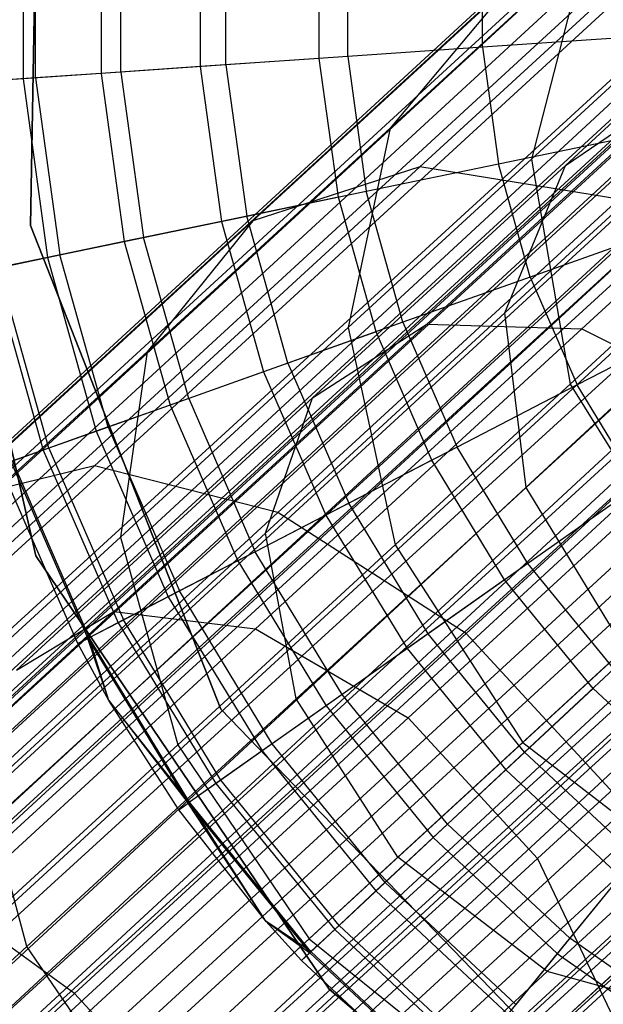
# Model space of a CAD drawing. Extents: x -38.3 to -0.1, y -39.1 to 0.
# Tile 243 of 256: x -10.834 to -10.632, y -11.793 to -11.453. Entities that reach past the tile are written whole.
import ezdxf

# ---------------------------------------------------------------- set-up
doc = ezdxf.new("R2010")
doc.units = 0
doc.header["$MEASUREMENT"] = 0
doc.layers.get('0').update_dxf_attribs({"color": 13, "linetype": 'CONTINUOUS'})

# ---------------------------------------------------------------- blocks, each defined once
blk = doc.blocks.new('ORTO_XII_A_STL')
at = {"color": 0}
for p, q in [((32.93281, 32.63885, 0.98681), (20.31353, 21.03163, 0.98681)), ((32.93281, 32.63885, 0.98681), (20.31353, 21.03163, 0.98681)), ((32.93378, 32.6378, 1.01054), (20.31353, 21.03163, 0.98681)), ((32.93378, 32.6378, 1.01054), (20.31353, 21.03163, 0.98681)), ((32.93378, 32.6378, 1.01054), (20.32879, 21.01503, 1.07829)), ((32.93378, 32.6378, 1.01054), (20.32879, 21.01503, 1.07829)), ((20.31353, 21.03163, 0.98681), (32.94147, 32.62944, 0.91701)), ((20.31353, 21.03163, 0.98681), (32.94147, 32.62944, 0.91701)), ((32.94147, 32.62944, 0.91701), (20.32879, 21.01503, 0.89533)), ((32.94147, 32.62944, 0.91701), (20.32879, 21.01503, 0.89533)), ((32.94808, 32.62226, 0.89533), (20.32879, 21.01503, 0.89533)), ((32.94808, 32.62226, 0.89533), (20.32879, 21.01503, 0.89533)), ((32.94808, 32.62226, 1.07829), (20.32879, 21.01503, 1.07829)), ((32.94808, 32.62226, 1.07829), (20.32879, 21.01503, 1.07829)), ((32.9564, 32.6132, 1.09863), (20.32879, 21.01503, 1.07829)), ((32.9564, 32.6132, 1.09863), (20.32879, 21.01503, 1.07829)), ((32.9564, 32.6132, 1.09863), (20.37109, 20.96905, 1.14882)), ((32.9564, 32.6132, 1.09863), (20.37109, 20.96905, 1.14882)), ((20.35351, 20.98816, 0.98681), (32.97279, 32.59539, 0.98681)), ((20.35351, 20.98816, 0.98681), (32.97279, 32.59539, 0.98681)), ((32.97279, 32.59539, 0.98681), (20.36419, 20.97655, 1.05085)), ((32.97279, 32.59539, 0.98681), (20.36419, 20.97655, 1.05085)), ((32.97347, 32.59465, 1.00342), (20.36419, 20.97655, 1.05085)), ((32.97347, 32.59465, 1.00342), (20.36419, 20.97655, 1.05085)), ((32.97771, 32.59004, 0.83947), (20.32879, 21.01503, 0.89533)), ((32.97771, 32.59004, 0.83947), (20.32879, 21.01503, 0.89533)), ((32.97885, 32.5888, 0.93795), (20.35351, 20.98816, 0.98681)), ((32.97885, 32.5888, 0.93795), (20.35351, 20.98816, 0.98681)), ((32.97771, 32.59004, 0.83947), (20.37109, 20.96905, 0.82481)), ((32.97771, 32.59004, 0.83947), (20.37109, 20.96905, 0.82481)), ((32.98348, 32.58377, 0.92277), (20.35351, 20.98816, 0.98681)), ((32.98348, 32.58377, 0.92277), (20.35351, 20.98816, 0.98681)), ((32.98348, 32.58377, 1.05085), (20.36419, 20.97655, 1.05085)), ((32.98348, 32.58377, 1.05085), (20.36419, 20.97655, 1.05085)), ((32.98348, 32.58377, 0.92277), (20.36419, 20.97655, 0.92277)), ((32.98348, 32.58377, 0.92277), (20.36419, 20.97655, 0.92277)), ((32.98348, 32.58377, 1.05085), (20.3938, 20.94436, 1.10021)), ((32.98348, 32.58377, 1.05085), (20.3938, 20.94436, 1.10021)), ((32.9893, 32.57743, 1.06509), (20.3938, 20.94436, 1.10021)), ((32.9893, 32.57743, 1.06509), (20.3938, 20.94436, 1.10021)), ((32.99037, 32.57627, 0.82481), (20.37109, 20.96905, 0.82481)), ((32.99037, 32.57627, 0.82481), (20.37109, 20.96905, 0.82481)), ((32.99037, 32.57627, 1.14882), (20.37109, 20.96905, 1.14882)), ((32.99037, 32.57627, 1.14882), (20.37109, 20.96905, 1.14882)), ((33.00422, 32.56122, 0.88367), (20.36419, 20.97655, 0.92277)), ((33.00422, 32.56122, 0.88367), (20.36419, 20.97655, 0.92277)), ((33.00415, 32.5613, 1.16111), (20.37109, 20.96905, 1.14882)), ((33.00415, 32.5613, 1.16111), (20.37109, 20.96905, 1.14882)), ((33.00415, 32.5613, 1.16111), (20.43073, 20.90421, 1.18223)), ((33.00415, 32.5613, 1.16111), (20.43073, 20.90421, 1.18223)), ((33.01308, 32.55158, 0.87341), (20.36419, 20.97655, 0.92277)), ((33.01308, 32.55158, 0.87341), (20.36419, 20.97655, 0.92277)), ((33.01308, 32.55158, 1.10021), (20.3938, 20.94436, 1.10021)), ((33.01308, 32.55158, 1.10021), (20.3938, 20.94436, 1.10021)), ((33.01308, 32.55158, 0.87341), (20.3938, 20.94436, 0.87341)), ((33.01308, 32.55158, 0.87341), (20.3938, 20.94436, 0.87341)), ((33.01308, 32.55158, 1.10021), (20.43555, 20.89897, 1.1236)), ((33.01308, 32.55158, 1.10021), (20.43555, 20.89897, 1.1236)), ((33.02273, 32.5411, 1.10882), (20.43555, 20.89897, 1.1236)), ((33.02273, 32.5411, 1.10882), (20.43555, 20.89897, 1.1236)), ((33.03418, 32.52864, 0.79568), (20.37109, 20.96905, 0.82481)), ((33.03418, 32.52864, 0.79568), (20.37109, 20.96905, 0.82481)), ((33.03418, 32.52864, 0.79568), (20.43073, 20.90421, 0.7914)), ((33.03418, 32.52864, 0.79568), (20.43073, 20.90421, 0.7914)), ((33.04375, 32.51824, 0.85302), (20.3938, 20.94436, 0.87341)), ((33.04375, 32.51824, 0.85302), (20.3938, 20.94436, 0.87341)), ((33.05001, 32.51143, 0.7914), (20.43073, 20.90421, 0.7914)), ((33.05001, 32.51143, 0.7914), (20.43073, 20.90421, 0.7914)), ((33.05001, 32.51143, 1.18223), (20.43073, 20.90421, 1.18223)), ((33.05001, 32.51143, 1.18223), (20.43073, 20.90421, 1.18223)), ((33.05483, 32.50619, 0.85002), (20.3938, 20.94436, 0.87341)), ((33.05483, 32.50619, 0.85002), (20.3938, 20.94436, 0.87341)), ((33.05483, 32.50619, 1.1236), (20.43555, 20.89897, 1.1236)), ((33.05483, 32.50619, 1.1236), (20.43555, 20.89897, 1.1236)), ((33.05483, 32.50619, 0.85002), (20.43555, 20.89897, 0.85002)), ((33.05483, 32.50619, 0.85002), (20.43555, 20.89897, 0.85002)), ((33.05483, 32.50619, 1.1236), (20.47987, 20.85078, 1.11565)), ((33.05483, 32.50619, 1.1236), (20.47987, 20.85078, 1.11565)), ((33.06608, 32.49397, 1.18366), (20.43073, 20.90421, 1.18223)), ((33.06608, 32.49397, 1.18366), (20.43073, 20.90421, 1.18223)), ((33.06608, 32.49397, 1.12461), (20.47987, 20.85078, 1.11565)), ((33.06608, 32.49397, 1.12461), (20.47987, 20.85078, 1.11565)), ((33.06608, 32.49397, 1.18366), (20.49405, 20.83537, 1.17087)), ((33.06608, 32.49397, 1.18366), (20.49405, 20.83537, 1.17087)), ((33.0884, 32.4697, 0.85302), (20.43555, 20.89897, 0.85002)), ((33.0884, 32.4697, 0.85302), (20.43555, 20.89897, 0.85002)), ((33.09797, 32.4593, 0.79568), (20.43073, 20.90421, 0.7914)), ((33.09797, 32.4593, 0.79568), (20.43073, 20.90421, 0.7914)), ((33.09916, 32.45801, 0.85797), (20.43555, 20.89897, 0.85002)), ((33.09916, 32.45801, 0.85797), (20.43555, 20.89897, 0.85002)), ((33.09916, 32.45801, 1.11565), (20.47987, 20.85078, 1.11565)), ((33.09916, 32.45801, 1.11565), (20.47987, 20.85078, 1.11565)), ((33.09916, 32.45801, 0.85797), (20.47987, 20.85078, 0.85797)), ((33.09916, 32.45801, 0.85797), (20.47987, 20.85078, 0.85797)), ((33.09797, 32.4593, 0.79568), (20.49405, 20.83537, 0.80275)), ((33.09797, 32.4593, 0.79568), (20.49405, 20.83537, 0.80275)), ((33.09916, 32.45801, 1.11565), (20.51661, 20.81084, 1.07819)), ((33.09916, 32.45801, 1.11565), (20.51661, 20.81084, 1.07819)), ((33.10943, 32.44684, 1.10882), (20.51661, 20.81084, 1.07819)), ((33.10943, 32.44684, 1.10882), (20.51661, 20.81084, 1.07819)), ((33.11333, 32.44259, 0.80275), (20.49405, 20.83537, 0.80275)), ((33.11333, 32.44259, 0.80275), (20.49405, 20.83537, 0.80275)), ((33.11333, 32.44259, 1.17087), (20.49405, 20.83537, 1.17087)), ((33.11333, 32.44259, 1.17087), (20.49405, 20.83537, 1.17087)), ((33.12793, 32.42671, 0.88367), (20.47987, 20.85078, 0.85797)), ((33.12793, 32.42671, 0.88367), (20.47987, 20.85078, 0.85797)), ((33.12801, 32.42664, 1.16111), (20.49405, 20.83537, 1.17087)), ((33.12801, 32.42664, 1.16111), (20.49405, 20.83537, 1.17087)), ((33.1359, 32.41806, 0.89544), (20.47987, 20.85078, 0.85797)), ((33.1359, 32.41806, 0.89544), (20.47987, 20.85078, 0.85797)), ((27.75921, 27.94779, 14.66398), (27.76238, 28.12749, 14.66398)), ((27.76238, 28.12749, 4.03405), (27.75921, 27.94779, 4.03405)), ((27.76238, 28.12749, 4.03405), (27.75921, 27.94779, 4.03405)), ((27.76238, 28.12749, 4.2309), (27.75921, 27.94779, 4.2309)), ((27.76238, 28.12749, 4.2309), (27.75921, 27.94779, 4.2309)), ((27.75921, 27.94779, 14.66398), (27.76238, 28.12749, 14.66398)), ((27.75921, 27.94779, 14.58524), (27.76238, 28.12749, 14.58524)), ((27.75921, 27.94779, 14.58524), (27.76238, 28.12749, 14.58524)), ((27.75667, 28.06083, 14.87795), (27.75667, 27.99847, 14.87795)), ((27.75667, 28.06083, 14.87795), (27.75667, 27.99847, 14.87795)), ((27.76099, 27.99877, 16.83917), (27.76099, 28.06054, 16.83917)), ((27.76099, 27.99877, 16.83917), (27.76099, 28.06054, 16.83917)), ((27.78364, 28.05899, 14.80334), (27.78364, 28.00032, 14.80334)), ((27.78364, 28.05899, 14.80334), (27.78364, 28.00032, 14.80334)), ((27.79045, 28.00078, 16.88133), (27.79045, 28.05852, 16.88133)), ((27.79045, 28.00078, 16.88133), (27.79045, 28.05852, 16.88133)), ((27.81787, 28.05665, 14.73178), (27.81787, 28.00266, 14.73178)), ((27.81787, 28.05665, 14.73178), (27.81787, 28.00266, 14.73178)), ((27.82676, 28.00327, 16.91773), (27.82676, 28.05604, 16.91773)), ((27.82676, 28.00327, 16.91773), (27.82676, 28.05604, 16.91773)), ((27.89371, 27.96805, 1.95213), (27.98968, 28.05632, 2.1048)), ((27.89371, 27.96805, 1.95213), (27.98968, 28.05632, 2.1048)), ((27.859, 28.00547, 14.66398), (27.859, 28.05383, 14.66398)), ((27.859, 28.00547, 14.66398), (27.859, 28.05383, 14.66398)), ((27.86882, 28.00614, 16.94725), (27.86882, 28.05316, 16.94725)), ((27.86882, 28.00614, 16.94725), (27.86882, 28.05316, 16.94725)), ((27.91536, 28.00933, 16.969), (27.91536, 28.04998, 16.969)), ((27.91536, 28.00933, 16.969), (27.91536, 28.04998, 16.969)), ((27.88352, 27.98142, 2.19841), (27.95112, 28.0436, 2.3483)), ((27.88352, 27.98142, 2.19841), (27.95112, 28.0436, 2.3483)), ((27.95112, 28.0436, 2.3483), (27.93235, 27.97072, 2.38048)), ((27.95112, 28.0436, 2.3483), (27.93235, 27.97072, 2.38048)), ((27.83607, 27.9494, 2.00717), (27.9262, 28.03231, 2.15056)), ((27.83607, 27.9494, 2.00717), (27.9262, 28.03231, 2.15056)), ((27.9262, 28.03231, 2.15056), (27.88352, 27.98142, 2.19841)), ((27.9262, 28.03231, 2.15056), (27.88352, 27.98142, 2.19841)), ((28.01426, 28.03316, 2.32822), (27.94399, 27.96853, 2.17242)), ((28.01426, 28.03316, 2.32822), (27.94399, 27.96853, 2.17242)), ((27.96496, 28.01272, 16.98232), (27.91536, 28.00933, 16.969)), ((27.96496, 28.01272, 16.98232), (27.91536, 28.00933, 16.969)), ((27.93235, 27.97072, 2.38048), (27.97872, 28.01338, 2.53261)), ((27.93235, 27.97072, 2.38048), (27.97872, 28.01338, 2.53261)), ((27.7611, 27.83364, 14.66398), (27.72077, 28.00994, 14.66398)), ((27.72077, 28.00994, 4.03405), (27.7611, 27.83364, 4.03405)), ((27.7611, 27.83364, 14.66398), (27.72077, 28.00994, 14.66398)), ((27.72077, 28.00994, 4.03405), (27.7611, 27.83364, 4.03405)), ((27.91536, 28.00933, 16.969), (27.86882, 28.00614, 16.94725)), ((27.91536, 28.00933, 16.969), (27.86882, 28.00614, 16.94725)), ((27.91536, 28.00933, 16.969), (27.92089, 27.96906, 16.969)), ((27.91536, 28.00933, 16.969), (27.92089, 27.96906, 16.969)), ((27.859, 28.00547, 14.66398), (27.81787, 28.00266, 14.73178)), ((27.859, 28.00547, 14.66398), (27.81787, 28.00266, 14.73178)), ((27.86882, 28.00614, 16.94725), (27.82676, 28.00327, 16.91773)), ((27.86882, 28.00614, 16.94725), (27.82676, 28.00327, 16.91773)), ((27.86558, 27.95756, 14.66398), (27.859, 28.00547, 14.66398)), ((27.86558, 27.95756, 14.66398), (27.859, 28.00547, 14.66398)), ((27.86882, 28.00614, 16.94725), (27.87522, 27.95956, 16.94725)), ((27.86882, 28.00614, 16.94725), (27.87522, 27.95956, 16.94725)), ((27.78364, 28.00032, 14.80334), (27.75667, 27.99847, 14.87795)), ((27.78364, 28.00032, 14.80334), (27.75667, 27.99847, 14.87795)), ((27.79045, 28.00078, 16.88133), (27.76099, 27.99877, 16.83917)), ((27.79045, 28.00078, 16.88133), (27.76099, 27.99877, 16.83917)), ((27.81787, 28.00266, 14.73178), (27.78364, 28.00032, 14.80334)), ((27.81787, 28.00266, 14.73178), (27.78364, 28.00032, 14.80334)), ((27.78364, 28.00032, 14.80334), (27.79163, 27.94219, 14.80334)), ((27.78364, 28.00032, 14.80334), (27.79163, 27.94219, 14.80334)), ((27.82676, 28.00327, 16.91773), (27.79045, 28.00078, 16.88133)), ((27.82676, 28.00327, 16.91773), (27.79045, 28.00078, 16.88133)), ((27.79045, 28.00078, 16.88133), (27.79831, 27.94358, 16.88133)), ((27.79045, 28.00078, 16.88133), (27.79831, 27.94358, 16.88133)), ((27.81787, 28.00266, 14.73178), (27.82522, 27.94917, 14.73178)), ((27.81787, 28.00266, 14.73178), (27.82522, 27.94917, 14.73178)), ((27.82676, 28.00327, 16.91773), (27.83394, 27.95098, 16.91773)), ((27.82676, 28.00327, 16.91773), (27.83394, 27.95098, 16.91773)), ((28.04604, 28.00069, 2.10203), (27.94971, 27.91209, 1.94879)), ((28.04604, 28.00069, 2.10203), (27.94971, 27.91209, 1.94879)), ((27.75667, 27.99847, 14.87795), (27.73721, 27.99714, 14.95488)), ((27.75667, 27.99847, 14.87795), (27.73721, 27.99714, 14.95488)), ((27.76099, 27.99877, 16.83917), (27.73929, 27.99728, 16.79252)), ((27.76099, 27.99877, 16.83917), (27.73929, 27.99728, 16.79252)), ((27.75667, 27.99847, 14.87795), (27.76516, 27.93669, 14.87795)), ((27.75667, 27.99847, 14.87795), (27.76516, 27.93669, 14.87795)), ((27.76099, 27.99877, 16.83917), (27.7694, 27.93757, 16.83917)), ((27.76099, 27.99877, 16.83917), (27.7694, 27.93757, 16.83917)), ((27.98836, 27.99853, 2.13393), (27.8961, 27.91368, 1.98717)), ((27.98836, 27.99853, 2.13393), (27.8961, 27.91368, 1.98717)), ((27.94399, 27.96853, 2.17242), (27.98836, 27.99853, 2.13393)), ((27.94399, 27.96853, 2.17242), (27.98836, 27.99853, 2.13393)), ((27.7995, 27.90413, 2.06474), (27.88352, 27.98142, 2.19841)), ((27.7995, 27.90413, 2.06474), (27.88352, 27.98142, 2.19841)), ((27.88352, 27.98142, 2.19841), (27.86902, 27.91248, 2.24008)), ((27.88352, 27.98142, 2.19841), (27.86902, 27.91248, 2.24008)), ((27.92089, 27.96906, 16.969), (27.96957, 27.97917, 16.98232)), ((27.92089, 27.96906, 16.969), (27.96957, 27.97917, 16.98232)), ((27.98965, 27.97875, 2.35622), (27.9231, 27.91754, 2.20866)), ((27.98965, 27.97875, 2.35622), (27.9231, 27.91754, 2.20866)), ((27.86902, 27.91248, 2.24008), (27.93235, 27.97072, 2.38048)), ((27.86902, 27.91248, 2.24008), (27.93235, 27.97072, 2.38048)), ((27.93235, 27.97072, 2.38048), (27.94562, 27.89296, 2.40232)), ((27.93235, 27.97072, 2.38048), (27.94562, 27.89296, 2.40232)), ((27.78134, 27.86469, 1.82173), (27.89371, 27.96805, 1.95213)), ((27.78134, 27.86469, 1.82173), (27.89371, 27.96805, 1.95213)), ((27.89371, 27.96805, 1.95213), (27.83607, 27.9494, 2.00717)), ((27.89371, 27.96805, 1.95213), (27.83607, 27.9494, 2.00717)), ((27.94399, 27.96853, 2.17242), (27.85664, 27.88819, 2.03347)), ((27.94399, 27.96853, 2.17242), (27.85664, 27.88819, 2.03347)), ((27.87522, 27.95956, 16.94725), (27.92089, 27.96906, 16.969)), ((27.87522, 27.95956, 16.94725), (27.92089, 27.96906, 16.969)), ((27.96244, 27.95686, 1.90911), (27.89371, 27.96805, 1.95213)), ((27.96244, 27.95686, 1.90911), (27.89371, 27.96805, 1.95213)), ((27.93186, 27.92991, 16.969), (27.92089, 27.96906, 16.969)), ((27.93186, 27.92991, 16.969), (27.92089, 27.96906, 16.969)), ((27.9231, 27.91754, 2.20866), (27.94399, 27.96853, 2.17242)), ((27.9231, 27.91754, 2.20866), (27.94399, 27.96853, 2.17242)), ((27.83394, 27.95098, 16.91773), (27.87522, 27.95956, 16.94725)), ((27.83394, 27.95098, 16.91773), (27.87522, 27.95956, 16.94725)), ((27.88791, 27.91429, 16.94725), (27.87522, 27.95956, 16.94725)), ((27.88791, 27.91429, 16.94725), (27.87522, 27.95956, 16.94725)), ((27.86558, 27.95756, 14.66398), (27.82522, 27.94917, 14.73178)), ((27.86558, 27.95756, 14.66398), (27.82522, 27.94917, 14.73178)), ((27.84473, 27.84859, 1.77252), (27.96244, 27.95686, 1.90911)), ((27.84473, 27.84859, 1.77252), (27.96244, 27.95686, 1.90911)), ((27.87863, 27.91099, 14.66398), (27.86558, 27.95756, 14.66398)), ((27.87863, 27.91099, 14.66398), (27.86558, 27.95756, 14.66398)), ((27.73054, 27.85233, 1.88471), (27.83607, 27.9494, 2.00717)), ((27.73054, 27.85233, 1.88471), (27.83607, 27.9494, 2.00717)), ((27.79831, 27.94358, 16.88133), (27.83394, 27.95098, 16.91773)), ((27.79831, 27.94358, 16.88133), (27.83394, 27.95098, 16.91773)), ((27.83607, 27.9494, 2.00717), (27.7995, 27.90413, 2.06474)), ((27.83607, 27.9494, 2.00717), (27.7995, 27.90413, 2.06474)), ((27.84818, 27.90017, 16.91773), (27.83394, 27.95098, 16.91773)), ((27.84818, 27.90017, 16.91773), (27.83394, 27.95098, 16.91773)), ((27.82504, 27.78055, 14.66398), (27.75921, 27.94779, 14.66398)), ((27.75921, 27.94779, 4.03405), (27.82504, 27.78055, 4.03405)), ((27.75921, 27.94779, 4.03405), (27.82504, 27.78055, 4.03405)), ((27.75921, 27.94779, 4.03405), (27.75921, 27.94779, 4.2309)), ((27.75921, 27.94779, 4.2309), (27.82504, 27.78055, 4.2309)), ((27.75921, 27.94779, 4.03405), (27.75921, 27.94779, 4.2309)), ((27.75921, 27.94779, 4.2309), (27.82504, 27.78055, 4.2309)), ((27.75921, 27.94779, 14.66398), (27.75921, 27.94779, 14.58524)), ((27.75921, 27.94779, 14.66398), (27.75921, 27.94779, 14.58524)), ((27.82504, 27.78055, 14.66398), (27.75921, 27.94779, 14.66398)), ((27.82504, 27.78055, 14.58524), (27.75921, 27.94779, 14.58524)), ((27.82504, 27.78055, 14.58524), (27.75921, 27.94779, 14.58524)), ((27.82522, 27.94917, 14.73178), (27.79163, 27.94219, 14.80334)), ((27.82522, 27.94917, 14.73178), (27.79163, 27.94219, 14.80334)), ((27.82522, 27.94917, 14.73178), (27.83978, 27.89719, 14.73178)), ((27.82522, 27.94917, 14.73178), (27.83978, 27.89719, 14.73178)), ((27.97871, 27.94656, 16.98232), (27.93186, 27.92991, 16.969)), ((27.97871, 27.94656, 16.98232), (27.93186, 27.92991, 16.969)), ((27.7694, 27.93757, 16.83917), (27.79831, 27.94358, 16.88133)), ((27.7694, 27.93757, 16.83917), (27.79831, 27.94358, 16.88133)), ((27.81389, 27.88798, 16.88133), (27.79831, 27.94358, 16.88133)), ((27.81389, 27.88798, 16.88133), (27.79831, 27.94358, 16.88133)), ((27.79163, 27.94219, 14.80334), (27.76516, 27.93669, 14.87795)), ((27.79163, 27.94219, 14.80334), (27.76516, 27.93669, 14.87795)), ((27.79163, 27.94219, 14.80334), (27.80746, 27.8857, 14.80334)), ((27.79163, 27.94219, 14.80334), (27.80746, 27.8857, 14.80334)), ((27.76516, 27.93669, 14.87795), (27.74606, 27.93272, 14.95488)), ((27.76516, 27.93669, 14.87795), (27.74606, 27.93272, 14.95488)), ((27.74811, 27.93315, 16.79252), (27.7694, 27.93757, 16.83917)), ((27.74811, 27.93315, 16.79252), (27.7694, 27.93757, 16.83917)), ((27.76516, 27.93669, 14.87795), (27.78198, 27.87664, 14.87795)), ((27.76516, 27.93669, 14.87795), (27.78198, 27.87664, 14.87795)), ((27.78607, 27.8781, 16.83917), (27.7694, 27.93757, 16.83917)), ((27.78607, 27.8781, 16.83917), (27.7694, 27.93757, 16.83917)), ((27.74606, 27.93272, 14.95488), (27.76361, 27.87011, 14.95488)), ((27.74606, 27.93272, 14.95488), (27.76361, 27.87011, 14.95488)), ((27.76557, 27.87081, 16.79252), (27.74811, 27.93315, 16.79252)), ((27.76557, 27.87081, 16.79252), (27.74811, 27.93315, 16.79252)), ((27.94562, 27.89296, 2.40232), (27.98988, 27.93366, 2.54748)), ((27.94562, 27.89296, 2.40232), (27.98988, 27.93366, 2.54748)), ((27.93186, 27.92991, 16.969), (27.88791, 27.91429, 16.94725)), ((27.93186, 27.92991, 16.969), (27.88791, 27.91429, 16.94725)), ((27.93186, 27.92991, 16.969), (27.94806, 27.89263, 16.969)), ((27.93186, 27.92991, 16.969), (27.94806, 27.89263, 16.969)), ((27.9231, 27.91754, 2.20866), (27.84038, 27.84146, 2.07707)), ((27.9231, 27.91754, 2.20866), (27.84038, 27.84146, 2.07707)), ((27.90976, 27.8068, 1.74558), (28.0304, 27.91776, 1.88557)), ((27.90976, 27.8068, 1.74558), (28.0304, 27.91776, 1.88557)), ((27.93048, 27.85725, 2.23437), (27.9231, 27.91754, 2.20866)), ((27.93048, 27.85725, 2.23437), (27.9231, 27.91754, 2.20866)), ((27.99439, 27.91604, 2.37607), (27.93048, 27.85725, 2.23437)), ((27.99439, 27.91604, 2.37607), (27.93048, 27.85725, 2.23437)), ((27.9922, 27.9155, 16.98232), (27.94806, 27.89263, 16.969)), ((27.9922, 27.9155, 16.98232), (27.94806, 27.89263, 16.969)), ((27.8961, 27.91368, 1.98717), (27.78808, 27.81432, 1.86183)), ((27.8961, 27.91368, 1.98717), (27.78808, 27.81432, 1.86183)), ((27.79031, 27.84008, 2.11486), (27.86902, 27.91248, 2.24008)), ((27.79031, 27.84008, 2.11486), (27.86902, 27.91248, 2.24008)), ((27.94971, 27.91209, 1.94879), (27.83693, 27.80835, 1.81791)), ((27.94971, 27.91209, 1.94879), (27.83693, 27.80835, 1.81791)), ((27.88791, 27.91429, 16.94725), (27.84818, 27.90017, 16.91773)), ((27.88791, 27.91429, 16.94725), (27.84818, 27.90017, 16.91773)), ((27.85664, 27.88819, 2.03347), (27.8961, 27.91368, 1.98717)), ((27.85664, 27.88819, 2.03347), (27.8961, 27.91368, 1.98717)), ((27.86902, 27.91248, 2.24008), (27.8852, 27.83739, 2.26836)), ((27.86902, 27.91248, 2.24008), (27.8852, 27.83739, 2.26836)), ((27.88791, 27.91429, 16.94725), (27.90664, 27.87117, 16.94725)), ((27.88791, 27.91429, 16.94725), (27.90664, 27.87117, 16.94725)), ((27.8961, 27.91368, 1.98717), (27.94971, 27.91209, 1.94879)), ((27.8961, 27.91368, 1.98717), (27.94971, 27.91209, 1.94879)), ((27.94971, 27.91209, 1.94879), (28.0052, 27.88378, 1.92712)), ((27.94971, 27.91209, 1.94879), (28.0052, 27.88378, 1.92712)), ((27.87863, 27.91099, 14.66398), (27.83978, 27.89719, 14.73178)), ((27.87863, 27.91099, 14.66398), (27.83978, 27.89719, 14.73178)), ((27.8979, 27.86664, 14.66398), (27.87863, 27.91099, 14.66398)), ((27.8979, 27.86664, 14.66398), (27.87863, 27.91099, 14.66398)), ((27.70111, 27.81364, 1.95057), (27.7995, 27.90413, 2.06474)), ((27.70111, 27.81364, 1.95057), (27.7995, 27.90413, 2.06474)), ((27.7995, 27.90413, 2.06474), (27.79031, 27.84008, 2.11486)), ((27.7995, 27.90413, 2.06474), (27.79031, 27.84008, 2.11486)), ((27.84818, 27.90017, 16.91773), (27.81389, 27.88798, 16.88133)), ((27.84818, 27.90017, 16.91773), (27.81389, 27.88798, 16.88133)), ((27.84818, 27.90017, 16.91773), (27.8692, 27.85177, 16.91773)), ((27.84818, 27.90017, 16.91773), (27.8692, 27.85177, 16.91773)), ((27.83978, 27.89719, 14.73178), (27.80746, 27.8857, 14.80334)), ((27.83978, 27.89719, 14.73178), (27.80746, 27.8857, 14.80334)), ((27.83978, 27.89719, 14.73178), (27.86129, 27.84767, 14.73178)), ((27.83978, 27.89719, 14.73178), (27.86129, 27.84767, 14.73178)), ((27.8852, 27.83739, 2.26836), (27.94562, 27.89296, 2.40232)), ((27.8852, 27.83739, 2.26836), (27.94562, 27.89296, 2.40232)), ((27.94806, 27.89263, 16.969), (27.90664, 27.87117, 16.94725)), ((27.94806, 27.89263, 16.969), (27.90664, 27.87117, 16.94725)), ((27.94562, 27.89296, 2.40232), (27.98867, 27.82377, 2.41005)), ((27.94562, 27.89296, 2.40232), (27.98867, 27.82377, 2.41005)), ((27.96918, 27.85789, 16.969), (27.94806, 27.89263, 16.969)), ((27.96918, 27.85789, 16.969), (27.94806, 27.89263, 16.969)), ((27.85664, 27.88819, 2.03347), (27.75438, 27.79412, 1.91479)), ((27.85664, 27.88819, 2.03347), (27.75438, 27.79412, 1.91479)), ((27.84038, 27.84146, 2.07707), (27.85664, 27.88819, 2.03347)), ((27.84038, 27.84146, 2.07707), (27.85664, 27.88819, 2.03347)), ((27.80746, 27.8857, 14.80334), (27.78198, 27.87664, 14.87795)), ((27.80746, 27.8857, 14.80334), (27.78198, 27.87664, 14.87795)), ((27.81389, 27.88798, 16.88133), (27.78607, 27.8781, 16.83917)), ((27.81389, 27.88798, 16.88133), (27.78607, 27.8781, 16.83917)), ((27.80746, 27.8857, 14.80334), (27.83083, 27.83189, 14.80334)), ((27.80746, 27.8857, 14.80334), (27.83083, 27.83189, 14.80334)), ((27.81389, 27.88798, 16.88133), (27.83689, 27.83503, 16.88133)), ((27.81389, 27.88798, 16.88133), (27.83689, 27.83503, 16.88133)), ((28.0052, 27.88378, 1.92712), (27.88972, 27.77756, 1.79312)), ((28.0052, 27.88378, 1.92712), (27.88972, 27.77756, 1.79312)), ((27.78607, 27.8781, 16.83917), (27.76557, 27.87081, 16.79252)), ((27.78607, 27.8781, 16.83917), (27.76557, 27.87081, 16.79252)), ((27.78607, 27.8781, 16.83917), (27.81068, 27.82144, 16.83917)), ((27.78607, 27.8781, 16.83917), (27.81068, 27.82144, 16.83917)), ((27.78198, 27.87664, 14.87795), (27.76361, 27.87011, 14.95488)), ((27.78198, 27.87664, 14.87795), (27.76361, 27.87011, 14.95488)), ((27.78198, 27.87664, 14.87795), (27.80683, 27.81945, 14.87795)), ((27.78198, 27.87664, 14.87795), (27.80683, 27.81945, 14.87795)), ((27.90664, 27.87117, 16.94725), (27.8692, 27.85177, 16.91773)), ((27.90664, 27.87117, 16.94725), (27.8692, 27.85177, 16.91773)), ((27.93107, 27.83099, 16.94725), (27.90664, 27.87117, 16.94725)), ((27.93107, 27.83099, 16.94725), (27.90664, 27.87117, 16.94725)), ((27.76361, 27.87011, 14.95488), (27.75251, 27.86617, 15.03336)), ((27.76361, 27.87011, 14.95488), (27.75251, 27.86617, 15.03336)), ((27.76557, 27.87081, 16.79252), (27.75302, 27.86635, 16.74281)), ((27.76557, 27.87081, 16.79252), (27.75302, 27.86635, 16.74281)), ((27.76361, 27.87011, 14.95488), (27.78951, 27.81047, 14.95488)), ((27.76361, 27.87011, 14.95488), (27.78951, 27.81047, 14.95488)), ((27.76557, 27.87081, 16.79252), (27.79136, 27.81144, 16.79252)), ((27.76557, 27.87081, 16.79252), (27.79136, 27.81144, 16.79252)), ((27.65534, 27.7488, 1.71682), (27.78134, 27.86469, 1.82173)), ((27.65534, 27.7488, 1.71682), (27.78134, 27.86469, 1.82173)), ((27.78134, 27.86469, 1.82173), (27.73054, 27.85233, 1.88471)), ((27.78134, 27.86469, 1.82173), (27.73054, 27.85233, 1.88471)), ((27.77555, 27.80324, 15.11261), (27.74879, 27.86485, 15.11261)), ((27.77555, 27.80324, 16.69154), (27.74879, 27.86485, 16.69154)), ((27.77555, 27.80324, 15.11261), (27.74879, 27.86485, 15.11261)), ((27.77555, 27.80324, 16.69154), (27.74879, 27.86485, 16.69154)), ((27.75251, 27.86617, 15.03336), (27.77905, 27.80506, 15.03336)), ((27.75251, 27.86617, 15.03336), (27.77905, 27.80506, 15.03336)), ((27.75302, 27.86635, 16.74281), (27.77954, 27.80531, 16.74281)), ((27.75302, 27.86635, 16.74281), (27.77954, 27.80531, 16.74281)), ((27.84473, 27.84859, 1.77252), (27.78134, 27.86469, 1.82173)), ((27.84473, 27.84859, 1.77252), (27.78134, 27.86469, 1.82173)), ((27.8979, 27.86664, 14.66398), (27.86129, 27.84767, 14.73178)), ((27.8979, 27.86664, 14.66398), (27.86129, 27.84767, 14.73178)), ((27.92303, 27.82532, 14.66398), (27.8979, 27.86664, 14.66398)), ((27.92303, 27.82532, 14.66398), (27.8979, 27.86664, 14.66398)), ((27.96918, 27.85789, 16.969), (27.93107, 27.83099, 16.94725)), ((27.96918, 27.85789, 16.969), (27.93107, 27.83099, 16.94725)), ((27.93048, 27.85725, 2.23437), (27.85104, 27.78419, 2.108)), ((27.93048, 27.85725, 2.23437), (27.85104, 27.78419, 2.108)), ((27.96443, 27.80148, 2.24365), (27.93048, 27.85725, 2.23437)), ((27.96443, 27.80148, 2.24365), (27.93048, 27.85725, 2.23437)), ((27.8692, 27.85177, 16.91773), (27.83689, 27.83503, 16.88133)), ((27.8692, 27.85177, 16.91773), (27.83689, 27.83503, 16.88133)), ((27.89662, 27.80668, 16.91773), (27.8692, 27.85177, 16.91773)), ((27.89662, 27.80668, 16.91773), (27.8692, 27.85177, 16.91773)), ((27.71274, 27.72718, 1.66262), (27.84473, 27.84859, 1.77252)), ((27.71274, 27.72718, 1.66262), (27.84473, 27.84859, 1.77252)), ((27.86129, 27.84767, 14.73178), (27.83083, 27.83189, 14.80334)), ((27.86129, 27.84767, 14.73178), (27.83083, 27.83189, 14.80334)), ((27.90976, 27.8068, 1.74558), (27.84473, 27.84859, 1.77252)), ((27.90976, 27.8068, 1.74558), (27.84473, 27.84859, 1.77252)), ((27.86129, 27.84767, 14.73178), (27.88934, 27.80154, 14.73178)), ((27.86129, 27.84767, 14.73178), (27.88934, 27.80154, 14.73178)), ((27.84038, 27.84146, 2.07707), (27.74353, 27.75237, 1.96468)), ((27.84038, 27.84146, 2.07707), (27.74353, 27.75237, 1.96468)), ((27.85104, 27.78419, 2.108), (27.84038, 27.84146, 2.07707)), ((27.85104, 27.78419, 2.108), (27.84038, 27.84146, 2.07707)), ((27.69815, 27.75531, 2.00792), (27.79031, 27.84008, 2.11486)), ((27.69815, 27.75531, 2.00792), (27.79031, 27.84008, 2.11486)), ((27.79031, 27.84008, 2.11486), (27.8101, 27.7683, 2.14888)), ((27.79031, 27.84008, 2.11486), (27.8101, 27.7683, 2.14888)), ((27.8101, 27.7683, 2.14888), (27.8852, 27.83739, 2.26836)), ((27.8101, 27.7683, 2.14888), (27.8852, 27.83739, 2.26836)), ((27.8852, 27.83739, 2.26836), (27.92927, 27.76913, 2.27836)), ((27.8852, 27.83739, 2.26836), (27.92927, 27.76913, 2.27836)), ((27.86239, 27.68381, 14.66398), (27.7611, 27.83364, 14.66398)), ((27.7611, 27.83364, 14.66398), (27.7611, 27.83364, 4.03405)), ((27.7611, 27.83364, 4.03405), (27.86239, 27.68381, 4.03405)), ((27.7611, 27.83364, 14.66398), (27.7611, 27.83364, 4.03405)), ((27.86239, 27.68381, 14.66398), (27.7611, 27.83364, 14.66398)), ((27.7611, 27.83364, 4.03405), (27.86239, 27.68381, 4.03405)), ((27.83689, 27.83503, 16.88133), (27.81068, 27.82144, 16.83917)), ((27.83689, 27.83503, 16.88133), (27.81068, 27.82144, 16.83917)), ((27.86689, 27.78569, 16.88133), (27.83689, 27.83503, 16.88133)), ((27.86689, 27.78569, 16.88133), (27.83689, 27.83503, 16.88133)), ((28.04985, 27.83523, 1.92712), (27.93437, 27.72902, 1.79312)), ((28.04985, 27.83523, 1.92712), (27.93437, 27.72902, 1.79312)), ((27.83083, 27.83189, 14.80334), (27.80683, 27.81945, 14.87795)), ((27.83083, 27.83189, 14.80334), (27.80683, 27.81945, 14.87795)), ((27.83083, 27.83189, 14.80334), (27.86132, 27.78176, 14.80334)), ((27.83083, 27.83189, 14.80334), (27.86132, 27.78176, 14.80334)), ((27.93107, 27.83099, 16.94725), (27.89662, 27.80668, 16.91773)), ((27.93107, 27.83099, 16.94725), (27.89662, 27.80668, 16.91773)), ((27.96074, 27.79452, 16.94725), (27.93107, 27.83099, 16.94725)), ((27.96074, 27.79452, 16.94725), (27.93107, 27.83099, 16.94725)), ((27.92303, 27.82532, 14.66398), (27.88934, 27.80154, 14.73178)), ((27.92303, 27.82532, 14.66398), (27.88934, 27.80154, 14.73178)), ((27.95355, 27.7878, 14.66398), (27.92303, 27.82532, 14.66398)), ((27.95355, 27.7878, 14.66398), (27.92303, 27.82532, 14.66398)), ((27.98867, 27.82377, 2.41005), (27.92927, 27.76913, 2.27836)), ((27.98867, 27.82377, 2.41005), (27.92927, 27.76913, 2.27836)), ((27.81068, 27.82144, 16.83917), (27.79136, 27.81144, 16.79252)), ((27.81068, 27.82144, 16.83917), (27.79136, 27.81144, 16.79252)), ((27.84277, 27.76867, 16.83917), (27.81068, 27.82144, 16.83917)), ((27.84277, 27.76867, 16.83917), (27.81068, 27.82144, 16.83917)), ((27.80683, 27.81945, 14.87795), (27.78951, 27.81047, 14.95488)), ((27.80683, 27.81945, 14.87795), (27.78951, 27.81047, 14.95488)), ((27.80683, 27.81945, 14.87795), (27.83923, 27.76617, 14.87795)), ((27.80683, 27.81945, 14.87795), (27.83923, 27.76617, 14.87795)), ((27.78808, 27.81432, 1.86183), (27.66696, 27.70292, 1.76098)), ((27.78808, 27.81432, 1.86183), (27.66696, 27.70292, 1.76098)), ((27.75438, 27.79412, 1.91479), (27.78808, 27.81432, 1.86183)), ((27.75438, 27.79412, 1.91479), (27.78808, 27.81432, 1.86183)), ((27.78808, 27.81432, 1.86183), (27.83693, 27.80835, 1.81791)), ((27.78808, 27.81432, 1.86183), (27.83693, 27.80835, 1.81791)), ((27.78951, 27.81047, 14.95488), (27.77905, 27.80506, 15.03336)), ((27.78951, 27.81047, 14.95488), (27.77905, 27.80506, 15.03336)), ((27.79136, 27.81144, 16.79252), (27.77954, 27.80531, 16.74281)), ((27.79136, 27.81144, 16.79252), (27.77954, 27.80531, 16.74281)), ((27.78951, 27.81047, 14.95488), (27.82329, 27.75492, 14.95488)), ((27.78951, 27.81047, 14.95488), (27.82329, 27.75492, 14.95488)), ((27.825, 27.75612, 16.79252), (27.79136, 27.81144, 16.79252)), ((27.825, 27.75612, 16.79252), (27.79136, 27.81144, 16.79252)), ((27.83693, 27.80835, 1.81791), (27.71047, 27.69203, 1.71262)), ((27.83693, 27.80835, 1.81791), (27.71047, 27.69203, 1.71262)), ((27.77449, 27.68237, 1.63296), (27.90976, 27.8068, 1.74558)), ((27.77449, 27.68237, 1.63296), (27.90976, 27.8068, 1.74558)), ((27.83693, 27.80835, 1.81791), (27.88972, 27.77756, 1.79312)), ((27.83693, 27.80835, 1.81791), (27.88972, 27.77756, 1.79312)), ((27.89662, 27.80668, 16.91773), (27.86689, 27.78569, 16.88133)), ((27.89662, 27.80668, 16.91773), (27.86689, 27.78569, 16.88133)), ((27.92993, 27.76574, 16.91773), (27.89662, 27.80668, 16.91773)), ((27.92993, 27.76574, 16.91773), (27.89662, 27.80668, 16.91773)), ((27.96517, 27.74655, 1.74558), (27.90976, 27.8068, 1.74558)), ((27.96517, 27.74655, 1.74558), (27.90976, 27.8068, 1.74558)), ((27.77954, 27.80531, 16.74281), (27.77555, 27.80324, 16.69154)), ((27.77954, 27.80531, 16.74281), (27.77555, 27.80324, 16.69154)), ((27.77555, 27.80324, 15.11261), (27.77905, 27.80506, 15.03336)), ((27.77555, 27.80324, 15.11261), (27.77905, 27.80506, 15.03336)), ((27.78631, 27.78359, 15.11261), (27.77555, 27.80324, 15.11261)), ((27.78631, 27.78359, 16.69154), (27.77555, 27.80324, 16.69154)), ((27.77555, 27.80324, 16.69154), (27.77555, 27.80324, 15.11261)), ((27.78631, 27.78359, 15.11261), (27.77555, 27.80324, 15.11261)), ((27.77555, 27.80324, 16.69154), (27.77555, 27.80324, 15.11261)), ((27.78631, 27.78359, 16.69154), (27.77555, 27.80324, 16.69154)), ((27.78631, 27.78359, 15.11261), (27.77905, 27.80506, 15.03336)), ((27.77905, 27.80506, 15.03336), (27.81367, 27.74812, 15.03336)), ((27.78631, 27.78359, 15.11261), (27.77905, 27.80506, 15.03336)), ((27.77905, 27.80506, 15.03336), (27.81367, 27.74812, 15.03336)), ((27.78631, 27.78359, 16.69154), (27.77954, 27.80531, 16.74281)), ((27.78631, 27.78359, 16.69154), (27.77954, 27.80531, 16.74281)), ((27.81412, 27.74844, 16.74281), (27.77954, 27.80531, 16.74281)), ((27.81412, 27.74844, 16.74281), (27.77954, 27.80531, 16.74281)), ((27.88934, 27.80154, 14.73178), (27.86132, 27.78176, 14.80334)), ((27.88934, 27.80154, 14.73178), (27.86132, 27.78176, 14.80334)), ((27.96443, 27.80148, 2.24365), (27.88618, 27.7295, 2.11916)), ((27.96443, 27.80148, 2.24365), (27.88618, 27.7295, 2.11916)), ((27.88934, 27.80154, 14.73178), (27.92341, 27.75966, 14.73178)), ((27.88934, 27.80154, 14.73178), (27.92341, 27.75966, 14.73178)), ((27.96074, 27.79452, 16.94725), (27.92993, 27.76574, 16.91773)), ((27.96074, 27.79452, 16.94725), (27.92993, 27.76574, 16.91773)), ((27.95355, 27.7878, 14.66398), (27.92341, 27.75966, 14.73178)), ((27.95355, 27.7878, 14.66398), (27.92341, 27.75966, 14.73178)), ((27.98889, 27.75479, 14.66398), (27.95355, 27.7878, 14.66398)), ((27.98889, 27.75479, 14.66398), (27.95355, 27.7878, 14.66398)), ((27.85104, 27.78419, 2.108), (27.75803, 27.69864, 2.00007)), ((27.85104, 27.78419, 2.108), (27.75803, 27.69864, 2.00007)), ((27.81045, 27.74585, 15.11261), (27.78631, 27.78359, 15.11261)), ((27.78631, 27.78359, 15.11261), (27.81367, 27.74812, 15.03336)), ((27.78631, 27.78359, 15.11261), (27.81367, 27.74812, 15.03336)), ((27.81045, 27.74585, 16.69154), (27.78631, 27.78359, 16.69154)), ((27.78631, 27.78359, 16.69154), (27.78631, 27.78359, 15.11261)), ((27.81045, 27.74585, 15.11261), (27.78631, 27.78359, 15.11261)), ((27.78631, 27.78359, 16.69154), (27.78631, 27.78359, 15.11261)), ((27.81045, 27.74585, 16.69154), (27.78631, 27.78359, 16.69154)), ((27.81412, 27.74844, 16.74281), (27.78631, 27.78359, 16.69154)), ((27.81412, 27.74844, 16.74281), (27.78631, 27.78359, 16.69154)), ((27.86689, 27.78569, 16.88133), (27.84277, 27.76867, 16.83917)), ((27.86689, 27.78569, 16.88133), (27.84277, 27.76867, 16.83917)), ((27.88618, 27.7295, 2.11916), (27.85104, 27.78419, 2.108)), ((27.88618, 27.7295, 2.11916), (27.85104, 27.78419, 2.108)), ((27.90333, 27.7409, 16.88133), (27.86689, 27.78569, 16.88133)), ((27.90333, 27.7409, 16.88133), (27.86689, 27.78569, 16.88133)), ((27.94986, 27.65124, 14.66398), (27.82504, 27.78055, 14.66398)), ((27.82504, 27.78055, 4.03405), (27.94986, 27.65124, 4.03405)), ((27.82504, 27.78055, 4.03405), (27.94986, 27.65124, 4.03405)), ((27.82504, 27.78055, 4.03405), (27.82504, 27.78055, 4.2309)), ((27.82504, 27.78055, 4.2309), (27.94986, 27.65124, 4.2309)), ((27.82504, 27.78055, 4.03405), (27.82504, 27.78055, 4.2309)), ((27.82504, 27.78055, 4.2309), (27.94986, 27.65124, 4.2309)), ((27.82504, 27.78055, 14.66398), (27.82504, 27.78055, 14.58524)), ((27.82504, 27.78055, 14.66398), (27.82504, 27.78055, 14.58524)), ((27.94986, 27.65124, 14.66398), (27.82504, 27.78055, 14.66398)), ((27.94986, 27.65124, 14.58524), (27.82504, 27.78055, 14.58524)), ((27.94986, 27.65124, 14.58524), (27.82504, 27.78055, 14.58524)), ((27.86132, 27.78176, 14.80334), (27.83923, 27.76617, 14.87795)), ((27.86132, 27.78176, 14.80334), (27.83923, 27.76617, 14.87795)), ((27.86132, 27.78176, 14.80334), (27.89835, 27.73625, 14.80334)), ((27.86132, 27.78176, 14.80334), (27.89835, 27.73625, 14.80334)), ((27.88972, 27.77756, 1.79312), (27.76024, 27.65847, 1.68531)), ((27.88972, 27.77756, 1.79312), (27.76024, 27.65847, 1.68531)), ((27.88972, 27.77756, 1.79312), (27.93437, 27.72902, 1.79312)), ((27.88972, 27.77756, 1.79312), (27.93437, 27.72902, 1.79312)), ((27.92927, 27.76913, 2.27836), (27.85545, 27.70123, 2.16092)), ((27.92927, 27.76913, 2.27836), (27.85545, 27.70123, 2.16092)), ((27.92927, 27.76913, 2.27836), (27.99361, 27.71952, 2.26836)), ((27.92927, 27.76913, 2.27836), (27.99361, 27.71952, 2.26836)), ((27.72217, 27.68743, 2.04684), (27.8101, 27.7683, 2.14888)), ((27.72217, 27.68743, 2.04684), (27.8101, 27.7683, 2.14888)), ((27.8101, 27.7683, 2.14888), (27.85545, 27.70123, 2.16092)), ((27.8101, 27.7683, 2.14888), (27.85545, 27.70123, 2.16092)), ((27.83923, 27.76617, 14.87795), (27.82329, 27.75492, 14.95488)), ((27.83923, 27.76617, 14.87795), (27.82329, 27.75492, 14.95488)), ((27.84277, 27.76867, 16.83917), (27.825, 27.75612, 16.79252)), ((27.84277, 27.76867, 16.83917), (27.825, 27.75612, 16.79252)), ((27.83923, 27.76617, 14.87795), (27.87858, 27.71779, 14.87795)), ((27.83923, 27.76617, 14.87795), (27.87858, 27.71779, 14.87795)), ((27.88175, 27.72075, 16.83917), (27.84277, 27.76867, 16.83917)), ((27.88175, 27.72075, 16.83917), (27.84277, 27.76867, 16.83917)), ((27.92993, 27.76574, 16.91773), (27.90333, 27.7409, 16.88133)), ((27.92993, 27.76574, 16.91773), (27.90333, 27.7409, 16.88133)), ((27.92993, 27.76574, 16.91773), (27.9685, 27.72972, 16.91773)), ((27.92993, 27.76574, 16.91773), (27.9685, 27.72972, 16.91773)), ((28.01718, 27.76299, 2.23437), (27.93775, 27.68992, 2.108)), ((28.01718, 27.76299, 2.23437), (27.93775, 27.68992, 2.108)), ((27.92341, 27.75966, 14.73178), (27.89835, 27.73625, 14.80334)), ((27.92341, 27.75966, 14.73178), (27.89835, 27.73625, 14.80334)), ((27.92341, 27.75966, 14.73178), (27.96287, 27.72281, 14.73178)), ((27.92341, 27.75966, 14.73178), (27.96287, 27.72281, 14.73178)), ((27.825, 27.75612, 16.79252), (27.81412, 27.74844, 16.74281)), ((27.825, 27.75612, 16.79252), (27.81412, 27.74844, 16.74281)), ((27.86586, 27.7059, 16.79252), (27.825, 27.75612, 16.79252)), ((27.86586, 27.7059, 16.79252), (27.825, 27.75612, 16.79252)), ((27.75803, 27.69864, 2.00007), (27.74353, 27.75237, 1.96468)), ((27.75803, 27.69864, 2.00007), (27.74353, 27.75237, 1.96468)), ((27.82329, 27.75492, 14.95488), (27.81367, 27.74812, 15.03336)), ((27.82329, 27.75492, 14.95488), (27.81367, 27.74812, 15.03336)), ((27.82329, 27.75492, 14.95488), (27.86433, 27.70448, 14.95488)), ((27.82329, 27.75492, 14.95488), (27.86433, 27.70448, 14.95488)), ((27.81045, 27.74585, 16.69154), (27.81412, 27.74844, 16.74281)), ((27.81045, 27.74585, 16.69154), (27.81412, 27.74844, 16.74281)), ((27.81045, 27.74585, 15.11261), (27.81367, 27.74812, 15.03336)), ((27.81045, 27.74585, 15.11261), (27.81367, 27.74812, 15.03336)), ((27.84058, 27.70738, 15.11261), (27.81045, 27.74585, 15.11261)), ((27.84058, 27.70738, 16.69154), (27.81045, 27.74585, 16.69154)), ((27.81045, 27.74585, 16.69154), (27.81045, 27.74585, 15.11261)), ((27.84058, 27.70738, 15.11261), (27.81045, 27.74585, 15.11261)), ((27.81045, 27.74585, 16.69154), (27.81045, 27.74585, 15.11261)), ((27.84058, 27.70738, 16.69154), (27.81045, 27.74585, 16.69154)), ((27.84058, 27.70738, 15.11261), (27.81367, 27.74812, 15.03336)), ((27.81367, 27.74812, 15.03336), (27.85572, 27.69644, 15.03336)), ((27.84058, 27.70738, 15.11261), (27.81367, 27.74812, 15.03336)), ((27.81367, 27.74812, 15.03336), (27.85572, 27.69644, 15.03336)), ((27.84058, 27.70738, 16.69154), (27.81412, 27.74844, 16.74281)), ((27.84058, 27.70738, 16.69154), (27.81412, 27.74844, 16.74281)), ((27.85612, 27.69681, 16.74281), (27.81412, 27.74844, 16.74281)), ((27.85612, 27.69681, 16.74281), (27.81412, 27.74844, 16.74281)), ((27.8299, 27.62213, 1.63296), (27.96517, 27.74655, 1.74558)), ((27.8299, 27.62213, 1.63296), (27.96517, 27.74655, 1.74558)), ((27.90333, 27.7409, 16.88133), (27.88175, 27.72075, 16.83917)), ((27.90333, 27.7409, 16.88133), (27.88175, 27.72075, 16.83917)), ((27.90333, 27.7409, 16.88133), (27.94553, 27.70149, 16.88133)), ((27.90333, 27.7409, 16.88133), (27.94553, 27.70149, 16.88133)), ((27.89835, 27.73625, 14.80334), (27.87858, 27.71779, 14.87795)), ((27.89835, 27.73625, 14.80334), (27.87858, 27.71779, 14.87795)), ((27.89835, 27.73625, 14.80334), (27.94122, 27.6962, 14.80334)), ((27.89835, 27.73625, 14.80334), (27.94122, 27.6962, 14.80334)), ((27.88618, 27.7295, 2.11916), (27.79455, 27.64522, 2.01284)), ((27.88618, 27.7295, 2.11916), (27.79455, 27.64522, 2.01284)), ((27.93437, 27.72902, 1.79312), (27.80489, 27.60992, 1.68531)), ((27.93437, 27.72902, 1.79312), (27.80489, 27.60992, 1.68531)), ((27.93775, 27.68992, 2.108), (27.88618, 27.7295, 2.11916)), ((27.93775, 27.68992, 2.108), (27.88618, 27.7295, 2.11916)), ((27.93437, 27.72902, 1.79312), (27.96065, 27.67384, 1.81791)), ((27.93437, 27.72902, 1.79312), (27.96065, 27.67384, 1.81791)), ((27.9685, 27.72972, 16.91773), (27.94553, 27.70149, 16.88133)), ((27.9685, 27.72972, 16.91773), (27.94553, 27.70149, 16.88133)), ((27.77449, 27.68237, 1.63296), (27.71274, 27.72718, 1.66262)), ((27.77449, 27.68237, 1.63296), (27.71274, 27.72718, 1.66262)), ((27.96287, 27.72281, 14.73178), (27.94122, 27.6962, 14.80334)), ((27.96287, 27.72281, 14.73178), (27.94122, 27.6962, 14.80334)), ((27.88175, 27.72075, 16.83917), (27.86586, 27.7059, 16.79252)), ((27.88175, 27.72075, 16.83917), (27.86586, 27.7059, 16.79252)), ((27.88175, 27.72075, 16.83917), (27.9269, 27.67859, 16.83917)), ((27.88175, 27.72075, 16.83917), (27.9269, 27.67859, 16.83917)), ((27.91851, 27.65045, 2.14888), (27.99361, 27.71952, 2.26836)), ((27.91851, 27.65045, 2.14888), (27.99361, 27.71952, 2.26836)), ((27.87858, 27.71779, 14.87795), (27.86433, 27.70448, 14.95488)), ((27.87858, 27.71779, 14.87795), (27.86433, 27.70448, 14.95488)), ((27.87858, 27.71779, 14.87795), (27.92416, 27.67523, 14.87795)), ((27.87858, 27.71779, 14.87795), (27.92416, 27.67523, 14.87795)), ((27.85284, 27.69375, 15.11261), (27.84058, 27.70738, 15.11261)), ((27.84058, 27.70738, 15.11261), (27.85572, 27.69644, 15.03336)), ((27.84058, 27.70738, 15.11261), (27.85572, 27.69644, 15.03336)), ((27.85284, 27.69375, 16.69154), (27.84058, 27.70738, 16.69154)), ((27.84058, 27.70738, 16.69154), (27.84058, 27.70738, 15.11261)), ((27.85284, 27.69375, 15.11261), (27.84058, 27.70738, 15.11261)), ((27.84058, 27.70738, 16.69154), (27.84058, 27.70738, 15.11261)), ((27.85284, 27.69375, 16.69154), (27.84058, 27.70738, 16.69154)), ((27.85612, 27.69681, 16.74281), (27.84058, 27.70738, 16.69154)), ((27.85612, 27.69681, 16.74281), (27.84058, 27.70738, 16.69154)), ((27.86433, 27.70448, 14.95488), (27.85572, 27.69644, 15.03336)), ((27.86433, 27.70448, 14.95488), (27.85572, 27.69644, 15.03336)), ((27.86586, 27.7059, 16.79252), (27.85612, 27.69681, 16.74281)), ((27.86586, 27.7059, 16.79252), (27.85612, 27.69681, 16.74281)), ((27.86433, 27.70448, 14.95488), (27.91185, 27.6601, 14.95488)), ((27.86433, 27.70448, 14.95488), (27.91185, 27.6601, 14.95488)), ((27.86586, 27.7059, 16.79252), (27.91317, 27.66172, 16.79252)), ((27.86586, 27.7059, 16.79252), (27.91317, 27.66172, 16.79252)), ((27.85545, 27.70123, 2.16092), (27.76901, 27.62172, 2.06061)), ((27.85545, 27.70123, 2.16092), (27.76901, 27.62172, 2.06061)), ((27.85545, 27.70123, 2.16092), (27.91851, 27.65045, 2.14888)), ((27.85545, 27.70123, 2.16092), (27.91851, 27.65045, 2.14888)), ((27.94553, 27.70149, 16.88133), (27.9269, 27.67859, 16.83917)), ((27.94553, 27.70149, 16.88133), (27.9269, 27.67859, 16.83917)), ((27.9927, 27.6682, 16.88133), (27.94553, 27.70149, 16.88133)), ((27.9927, 27.6682, 16.88133), (27.94553, 27.70149, 16.88133)), ((27.75803, 27.69864, 2.00007), (27.65374, 27.60271, 1.91323)), ((27.75803, 27.69864, 2.00007), (27.65374, 27.60271, 1.91323)), ((27.79455, 27.64522, 2.01284), (27.75803, 27.69864, 2.00007)), ((27.79455, 27.64522, 2.01284), (27.75803, 27.69864, 2.00007)), ((27.85284, 27.69375, 16.69154), (27.85612, 27.69681, 16.74281)), ((27.85284, 27.69375, 16.69154), (27.85612, 27.69681, 16.74281)), ((27.85284, 27.69375, 15.11261), (27.85572, 27.69644, 15.03336)), ((27.85284, 27.69375, 15.11261), (27.85572, 27.69644, 15.03336)), ((27.85572, 27.69644, 15.03336), (27.90442, 27.65096, 15.03336)), ((27.85572, 27.69644, 15.03336), (27.90442, 27.65096, 15.03336)), ((27.85612, 27.69681, 16.74281), (27.90476, 27.65138, 16.74281)), ((27.85612, 27.69681, 16.74281), (27.90476, 27.65138, 16.74281)), ((27.94122, 27.6962, 14.80334), (27.92416, 27.67523, 14.87795)), ((27.94122, 27.6962, 14.80334), (27.92416, 27.67523, 14.87795)), ((27.94122, 27.6962, 14.80334), (27.98915, 27.66237, 14.80334)), ((27.94122, 27.6962, 14.80334), (27.98915, 27.66237, 14.80334)), ((27.90193, 27.6479, 15.11261), (27.85284, 27.69375, 15.11261)), ((27.90193, 27.6479, 16.69154), (27.85284, 27.69375, 16.69154)), ((27.85284, 27.69375, 16.69154), (27.85284, 27.69375, 15.11261)), ((27.90193, 27.6479, 15.11261), (27.85284, 27.69375, 15.11261)), ((27.85284, 27.69375, 16.69154), (27.85284, 27.69375, 15.11261)), ((27.90193, 27.6479, 16.69154), (27.85284, 27.69375, 16.69154)), ((27.93775, 27.68992, 2.108), (27.84474, 27.60437, 2.00007)), ((27.93775, 27.68992, 2.108), (27.84474, 27.60437, 2.00007)), ((27.99393, 27.67452, 2.07707), (27.93775, 27.68992, 2.108)), ((27.99393, 27.67452, 2.07707), (27.93775, 27.68992, 2.108)), ((27.62792, 27.54756, 1.55047), (27.77449, 27.68237, 1.63296)), ((27.62792, 27.54756, 1.55047), (27.77449, 27.68237, 1.63296)), ((27.8299, 27.62213, 1.63296), (27.77449, 27.68237, 1.63296)), ((27.8299, 27.62213, 1.63296), (27.77449, 27.68237, 1.63296)), ((27.9319, 27.62536, 14.66398), (27.86239, 27.68381, 14.66398)), ((27.86239, 27.68381, 14.66398), (27.86239, 27.68381, 4.03405)), ((27.86239, 27.68381, 4.03405), (27.9319, 27.62536, 4.03405)), ((27.86239, 27.68381, 14.66398), (27.86239, 27.68381, 4.03405)), ((27.9319, 27.62536, 14.66398), (27.86239, 27.68381, 14.66398)), ((27.86239, 27.68381, 4.03405), (27.9319, 27.62536, 4.03405))]:
    blk.add_line(p, q, dxfattribs=at)

msp = doc.modelspace()

# ---------------------------------------------------------------- block references
at = {"color": 0}
msp.add_blockref('ORTO_XII_A_STL', (-38.58948, -39.47195, -0.67185), dxfattribs=at)

doc.saveas('drawing.dxf')
